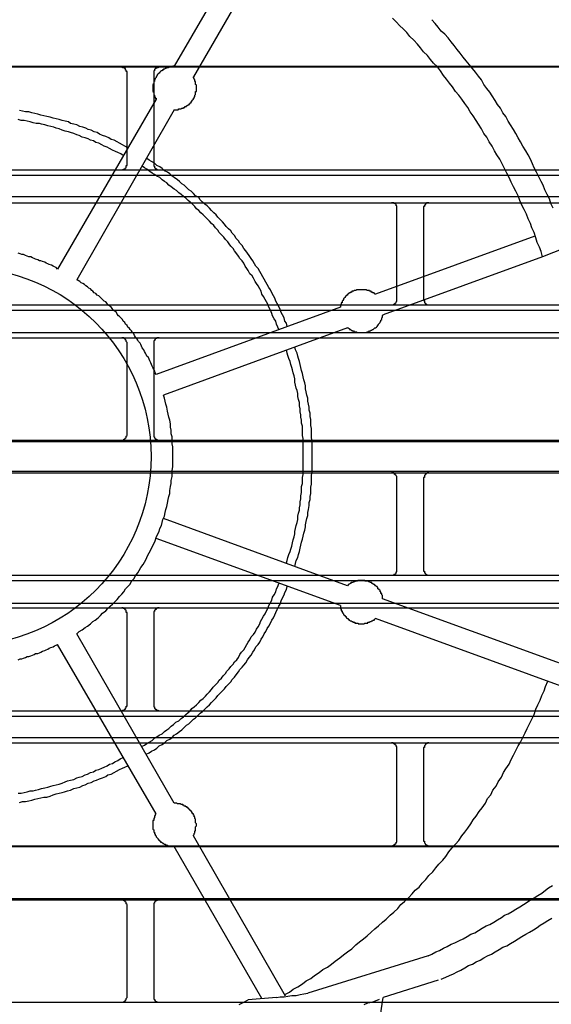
# Model space of a CAD drawing. Header units: millimetres. Extents: x 50532 to 99257, y 49161 to 61325.
# Tile 225 of 256: x 94301 to 94318, y 60792 to 60825. Entities that reach past the tile are written whole.
import ezdxf

# ---------------------------------------------------------------- set-up
doc = ezdxf.new("R2010")
doc.units = ezdxf.units.MM
doc.layers.add('AQUAREA', color=7, linetype='Continuous')

# ---------------------------------------------------------------- blocks, each defined once
blk = doc.blocks.new('SPLIT')
at = {"layer": 'AQUAREA'}
for points in [[(24629.605, -1215.432), (24621.065, -1230.132)], [(24655.855, -1243.152), (24655.645, -1242.732), (24655.505, -1242.312), (24655.295, -1241.892), (24655.085, -1241.472), (24654.945, -1241.052), (24654.735, -1240.702), (24654.525, -1240.282), (24654.315, -1239.862), (24654.105, -1239.442), (24653.965, -1239.092), (24653.755, -1238.672), (24653.545, -1238.252), (24653.335, -1237.902), (24653.055, -1237.482), (24652.845, -1237.062), (24652.635, -1236.712), (24652.425, -1236.292), (24652.215, -1235.942), (24651.935, -1235.522), (24651.725, -1235.172), (24651.515, -1234.752), (24651.235, -1234.402), (24651.025, -1233.982), (24650.745, -1233.632), (24650.535, -1233.282), (24650.255, -1232.862), (24650.045, -1232.512), (24649.765, -1232.162), (24649.485, -1231.812), (24649.275, -1231.392), (24648.995, -1231.042), (24648.715, -1230.692), (24648.435, -1230.342), (24648.155, -1229.992), (24647.875, -1229.642), (24647.595, -1229.292), (24647.315, -1228.942), (24647.035, -1228.592), (24646.755, -1228.242), (24646.475, -1227.892), (24646.195, -1227.542), (24645.915, -1227.192), (24645.565, -1226.912), (24645.285, -1226.562), (24645.005, -1226.212), (24644.725, -1225.862)], [(24630.865, -1217.182), (24622.815, -1231.112)], [(24654.875, -1247.632), (24654.735, -1247.142), (24654.595, -1246.722), (24654.385, -1246.302), (24654.245, -1245.882), (24654.105, -1245.392), (24653.895, -1244.972), (24653.755, -1244.552), (24653.545, -1244.132), (24653.405, -1243.712), (24653.195, -1243.292), (24652.985, -1242.872), (24652.775, -1242.452), (24652.635, -1242.032), (24652.425, -1241.612), (24652.215, -1241.192), (24652.005, -1240.772), (24651.795, -1240.352), (24651.585, -1239.932), (24651.375, -1239.512), (24651.165, -1239.092), (24650.955, -1238.672), (24650.675, -1238.252), (24650.465, -1237.902), (24650.255, -1237.482), (24649.975, -1237.062), (24649.765, -1236.642), (24649.485, -1236.292), (24649.275, -1235.872), (24648.995, -1235.452), (24648.785, -1235.102), (24648.505, -1234.682), (24648.225, -1234.332), (24648.015, -1233.912), (24647.735, -1233.562), (24647.455, -1233.142), (24647.175, -1232.792), (24646.895, -1232.442), (24646.615, -1232.022), (24646.335, -1231.672), (24646.055, -1231.322), (24645.775, -1230.972), (24645.495, -1230.552), (24645.215, -1230.202), (24644.865, -1229.852), (24644.585, -1229.502), (24644.305, -1229.152), (24643.955, -1228.802), (24643.675, -1228.452), (24643.395, -1228.102), (24643.045, -1227.752), (24642.695, -1227.402), (24642.415, -1227.052), (24642.065, -1226.702), (24641.785, -1226.422), (24641.435, -1226.072), (24641.085, -1225.722)], [(24308.585, -1230.132), (24877.685, -1230.132)], [(24308.585, -1230.202), (24877.685, -1230.202)], [(24616.725, -1230.692), (24616.725, -1230.692), (24616.725, -1230.622), (24616.655, -1230.622), (24616.655, -1230.552), (24616.655, -1230.482), (24616.585, -1230.482), (24616.585, -1230.412), (24616.585, -1230.342), (24616.515, -1230.342), (24616.445, -1230.272), (24616.375, -1230.272), (24616.305, -1230.272), (24616.305, -1230.202), (24616.235, -1230.202)], [(24621.065, -1230.132), (24621.065, -1230.132), (24620.995, -1230.132), (24620.925, -1230.132), (24620.855, -1230.202), (24620.785, -1230.202), (24620.715, -1230.202), (24620.645, -1230.202), (24620.575, -1230.202), (24620.505, -1230.272), (24620.435, -1230.272), (24620.365, -1230.272), (24620.295, -1230.342), (24620.225, -1230.342), (24620.155, -1230.412), (24620.085, -1230.412), (24620.015, -1230.482), (24619.945, -1230.482), (24619.945, -1230.552), (24619.875, -1230.552), (24619.805, -1230.622), (24619.735, -1230.692), (24619.665, -1230.762), (24619.595, -1230.832), (24619.525, -1230.902), (24619.455, -1230.972), (24619.455, -1231.042), (24619.385, -1231.112), (24619.385, -1231.182), (24619.315, -1231.252), (24619.315, -1231.322), (24619.245, -1231.392), (24619.245, -1231.462), (24619.245, -1231.532), (24619.175, -1231.532), (24619.175, -1231.602), (24619.175, -1231.672), (24619.175, -1231.742), (24619.105, -1231.812), (24619.105, -1231.882), (24619.105, -1231.952), (24619.105, -1232.022), (24619.105, -1232.092), (24619.105, -1232.162), (24619.105, -1232.232), (24619.105, -1232.302), (24619.105, -1232.372), (24619.105, -1232.442), (24619.175, -1232.512), (24619.175, -1232.582), (24619.175, -1232.652), (24619.175, -1232.722), (24619.245, -1232.792), (24619.245, -1232.862), (24619.245, -1232.932), (24619.315, -1232.932), (24619.315, -1233.002), (24619.315, -1233.072), (24619.385, -1233.072), (24619.385, -1233.142)], [(24619.665, -1230.202), (24619.665, -1230.202), (24619.595, -1230.202), (24619.595, -1230.272), (24619.525, -1230.272), (24619.455, -1230.272), (24619.385, -1230.272), (24619.385, -1230.342), (24619.315, -1230.342), (24619.315, -1230.412), (24619.245, -1230.412), (24619.245, -1230.482), (24619.245, -1230.552), (24619.175, -1230.552), (24619.175, -1230.622), (24619.175, -1230.692)], [(24699.885, -1229.922), (24654.875, -1247.632)], [(24616.725, -1239.162), (24616.725, -1230.692)], [(24619.175, -1230.692), (24619.175, -1239.162)], [(24621.065, -1234.122), (24621.135, -1234.122), (24621.205, -1234.122), (24621.275, -1234.122), (24621.345, -1234.122), (24621.415, -1234.122), (24621.485, -1234.052), (24621.555, -1234.052), (24621.625, -1234.052), (24621.695, -1234.052), (24621.765, -1233.982), (24621.835, -1233.982), (24621.905, -1233.982), (24621.905, -1233.912), (24621.975, -1233.912), (24622.045, -1233.912), (24622.045, -1233.842), (24622.115, -1233.842), (24622.185, -1233.842), (24622.185, -1233.772), (24622.255, -1233.772), (24622.255, -1233.702), (24622.325, -1233.702), (24622.395, -1233.632), (24622.465, -1233.632), (24622.465, -1233.562), (24622.535, -1233.562), (24622.535, -1233.492), (24622.605, -1233.492), (24622.605, -1233.422), (24622.675, -1233.352), (24622.675, -1233.282), (24622.745, -1233.282), (24622.745, -1233.212), (24622.815, -1233.142), (24622.815, -1233.072), (24622.885, -1233.072), (24622.885, -1233.002), (24622.885, -1232.932), (24622.955, -1232.932), (24622.955, -1232.862), (24622.955, -1232.792), (24623.025, -1232.722), (24623.025, -1232.652), (24623.025, -1232.582), (24623.025, -1232.512), (24623.025, -1232.442), (24623.095, -1232.442), (24623.095, -1232.372), (24623.095, -1232.302), (24623.095, -1232.232), (24623.095, -1232.162), (24623.095, -1232.092), (24623.095, -1232.022), (24623.095, -1231.952), (24623.095, -1231.882), (24623.025, -1231.812), (24623.025, -1231.742), (24623.025, -1231.672), (24623.025, -1231.602), (24623.025, -1231.532), (24622.955, -1231.532), (24622.955, -1231.462), (24622.955, -1231.392), (24622.885, -1231.322), (24622.885, -1231.252), (24622.815, -1231.182), (24622.815, -1231.112)], [(24619.385, -1233.142), (24610.355, -1248.752)], [(24616.795, -1237.622), (24616.515, -1237.482), (24616.305, -1237.342), (24616.025, -1237.202), (24615.815, -1237.062), (24615.535, -1236.922), (24615.255, -1236.852), (24615.045, -1236.712), (24614.765, -1236.572), (24614.485, -1236.502), (24614.205, -1236.362), (24613.995, -1236.222), (24613.715, -1236.152), (24613.435, -1236.012), (24613.155, -1235.942), (24612.945, -1235.802), (24612.665, -1235.732), (24612.385, -1235.662), (24612.105, -1235.522), (24611.825, -1235.452), (24611.545, -1235.382), (24611.335, -1235.242), (24611.055, -1235.172), (24610.775, -1235.102), (24610.495, -1235.032), (24610.215, -1234.962), (24609.935, -1234.892), (24609.655, -1234.822), (24609.375, -1234.752), (24609.095, -1234.682), (24608.815, -1234.612), (24608.535, -1234.542), (24608.255, -1234.472), (24607.975, -1234.402), (24607.695, -1234.332), (24607.415, -1234.332), (24607.135, -1234.262), (24606.855, -1234.192)], [(24621.065, -1234.122), (24612.105, -1249.732)], [(24616.375, -1238.322), (24616.165, -1238.182), (24615.885, -1238.042), (24615.675, -1237.972), (24615.395, -1237.832), (24615.115, -1237.692), (24614.905, -1237.552), (24614.625, -1237.482), (24614.415, -1237.342), (24614.135, -1237.202), (24613.855, -1237.132), (24613.645, -1236.992), (24613.365, -1236.922), (24613.155, -1236.782), (24612.875, -1236.712), (24612.595, -1236.642), (24612.315, -1236.502), (24612.105, -1236.432), (24611.825, -1236.292), (24611.545, -1236.222), (24611.335, -1236.152), (24611.055, -1236.082), (24610.775, -1236.012), (24610.495, -1235.872), (24610.215, -1235.802), (24610.005, -1235.732), (24609.725, -1235.662), (24609.445, -1235.592), (24609.165, -1235.522), (24608.885, -1235.452), (24608.675, -1235.382), (24608.395, -1235.382), (24608.115, -1235.312), (24607.835, -1235.242), (24607.555, -1235.172), (24607.275, -1235.102), (24606.995, -1235.102), (24606.715, -1235.032)], [(24631.425, -1254.002), (24631.355, -1253.722), (24631.215, -1253.512), (24631.145, -1253.232), (24631.005, -1252.952), (24630.865, -1252.742), (24630.795, -1252.462), (24630.655, -1252.182), (24630.515, -1251.902), (24630.375, -1251.692), (24630.305, -1251.412), (24630.165, -1251.202), (24630.025, -1250.922), (24629.885, -1250.642), (24629.745, -1250.432), (24629.605, -1250.152), (24629.465, -1249.942), (24629.325, -1249.662), (24629.185, -1249.452), (24629.045, -1249.172), (24628.905, -1248.962), (24628.765, -1248.682), (24628.555, -1248.472), (24628.415, -1248.262), (24628.275, -1247.982), (24628.135, -1247.772), (24627.925, -1247.492), (24627.785, -1247.282), (24627.645, -1247.072), (24627.435, -1246.862), (24627.295, -1246.582), (24627.085, -1246.372), (24626.945, -1246.162), (24626.735, -1245.952), (24626.595, -1245.672), (24626.385, -1245.462), (24626.245, -1245.252), (24626.035, -1245.042), (24625.825, -1244.832), (24625.685, -1244.622), (24625.475, -1244.412), (24625.265, -1244.202), (24625.055, -1243.992), (24624.915, -1243.782), (24624.705, -1243.572), (24624.495, -1243.362), (24624.285, -1243.152), (24624.075, -1242.942), (24623.865, -1242.802), (24623.655, -1242.592), (24623.445, -1242.382), (24623.305, -1242.172), (24623.025, -1242.032), (24622.815, -1241.822), (24622.605, -1241.612), (24622.395, -1241.472), (24622.185, -1241.262), (24621.975, -1241.052), (24621.765, -1240.912), (24621.555, -1240.702), (24621.345, -1240.562), (24621.065, -1240.352), (24620.855, -1240.212), (24620.645, -1240.002), (24620.435, -1239.862), (24620.155, -1239.722), (24619.945, -1239.512), (24619.735, -1239.372), (24619.455, -1239.232), (24619.245, -1239.022), (24618.965, -1238.882), (24618.755, -1238.742), (24618.545, -1238.602)], [(24616.235, -1239.652), (24616.235, -1239.652), (24616.305, -1239.652), (24616.375, -1239.652), (24616.375, -1239.582), (24616.445, -1239.582), (24616.515, -1239.582), (24616.515, -1239.512), (24616.585, -1239.512), (24616.585, -1239.442), (24616.655, -1239.442), (24616.655, -1239.372), (24616.655, -1239.302), (24616.655, -1239.232), (24616.725, -1239.232), (24616.725, -1239.162)], [(24630.655, -1254.282), (24630.585, -1254.072), (24630.445, -1253.792), (24630.375, -1253.512), (24630.235, -1253.302), (24630.095, -1253.022), (24630.025, -1252.812), (24629.885, -1252.532), (24629.745, -1252.252), (24629.675, -1252.042), (24629.535, -1251.762), (24629.395, -1251.552), (24629.255, -1251.272), (24629.115, -1251.062), (24629.045, -1250.782), (24628.905, -1250.572), (24628.765, -1250.292), (24628.625, -1250.082), (24628.485, -1249.872), (24628.345, -1249.592), (24628.205, -1249.382), (24627.995, -1249.172), (24627.855, -1248.892), (24627.715, -1248.682), (24627.575, -1248.472), (24627.435, -1248.192), (24627.295, -1247.982), (24627.085, -1247.772), (24626.945, -1247.562), (24626.805, -1247.352), (24626.595, -1247.072), (24626.455, -1246.862), (24626.245, -1246.652), (24626.105, -1246.442), (24625.965, -1246.232), (24625.755, -1246.022), (24625.615, -1245.812), (24625.405, -1245.602), (24625.195, -1245.392), (24625.055, -1245.182), (24624.845, -1244.972), (24624.705, -1244.762), (24624.495, -1244.552), (24624.285, -1244.342), (24624.075, -1244.132), (24623.935, -1243.992), (24623.725, -1243.782), (24623.515, -1243.572), (24623.305, -1243.362), (24623.095, -1243.222), (24622.955, -1243.012), (24622.745, -1242.802), (24622.535, -1242.592), (24622.325, -1242.452), (24622.115, -1242.242), (24621.905, -1242.102), (24621.695, -1241.892), (24621.485, -1241.752), (24621.275, -1241.542), (24621.065, -1241.402), (24620.785, -1241.192), (24620.575, -1241.052), (24620.365, -1240.842), (24620.155, -1240.702), (24619.945, -1240.562), (24619.735, -1240.352), (24619.455, -1240.212), (24619.245, -1240.072), (24619.035, -1239.932), (24618.825, -1239.792), (24618.545, -1239.582), (24618.335, -1239.442), (24618.125, -1239.302)], [(24619.175, -1239.162), (24619.175, -1239.162), (24619.175, -1239.232), (24619.175, -1239.302), (24619.245, -1239.302), (24619.245, -1239.372), (24619.245, -1239.442), (24619.315, -1239.442), (24619.315, -1239.512), (24619.385, -1239.512), (24619.385, -1239.582), (24619.455, -1239.582), (24619.525, -1239.652), (24619.595, -1239.652), (24619.665, -1239.652)], [(24308.585, -1239.652), (24877.685, -1239.652)], [(24308.585, -1240.142), (24877.685, -1240.142)], [(24308.585, -1242.102), (24877.685, -1242.102)], [(24308.585, -1242.662), (24877.685, -1242.662)], [(24641.505, -1243.152), (24641.505, -1243.082), (24641.505, -1243.012), (24641.505, -1242.942), (24641.435, -1242.942), (24641.435, -1242.872), (24641.435, -1242.802), (24641.365, -1242.802), (24641.365, -1242.732), (24641.295, -1242.732), (24641.225, -1242.732), (24641.225, -1242.662), (24641.155, -1242.662), (24641.085, -1242.662), (24641.015, -1242.662)], [(24641.505, -1251.552), (24641.505, -1243.152)], [(24644.445, -1242.662), (24644.445, -1242.662), (24644.375, -1242.662), (24644.305, -1242.662), (24644.235, -1242.662), (24644.235, -1242.732), (24644.165, -1242.732), (24644.165, -1242.802), (24644.095, -1242.802), (24644.095, -1242.872), (24644.025, -1242.872), (24644.025, -1242.942), (24644.025, -1243.012), (24643.955, -1243.012), (24643.955, -1243.082), (24643.955, -1243.152)], [(24643.955, -1243.152), (24643.955, -1251.552)], [(24654.175, -1245.742), (24639.545, -1251.062)], [(24610.355, -1248.752), (24610.215, -1248.612), (24610.075, -1248.542), (24609.935, -1248.472), (24609.795, -1248.402), (24609.585, -1248.332), (24609.445, -1248.262), (24609.305, -1248.192), (24609.165, -1248.122), (24608.955, -1248.052), (24608.815, -1247.982), (24608.675, -1247.982), (24608.535, -1247.912), (24608.325, -1247.842), (24608.185, -1247.772), (24608.045, -1247.702), (24607.905, -1247.632), (24607.695, -1247.632), (24607.555, -1247.562), (24607.415, -1247.492), (24607.205, -1247.422), (24607.065, -1247.422), (24606.925, -1247.352), (24606.715, -1247.282)], [(24654.875, -1247.632), (24640.245, -1252.952)], [(24619.385, -1258.412), (24619.315, -1258.272), (24619.245, -1258.062), (24619.175, -1257.922), (24619.105, -1257.782), (24619.035, -1257.642), (24618.965, -1257.502), (24618.895, -1257.362), (24618.825, -1257.152), (24618.755, -1257.012), (24618.685, -1256.872), (24618.545, -1256.732), (24618.475, -1256.592), (24618.405, -1256.452), (24618.335, -1256.312), (24618.265, -1256.172), (24618.125, -1255.962), (24618.055, -1255.822), (24617.985, -1255.682), (24617.915, -1255.542), (24617.775, -1255.402), (24617.705, -1255.262), (24617.635, -1255.122), (24617.495, -1254.982), (24617.425, -1254.842), (24617.355, -1254.702), (24617.215, -1254.562), (24617.145, -1254.422), (24617.005, -1254.282), (24616.935, -1254.142), (24616.795, -1254.072), (24616.725, -1253.932), (24616.585, -1253.792), (24616.515, -1253.652), (24616.375, -1253.512), (24616.305, -1253.372), (24616.165, -1253.232), (24616.025, -1253.092), (24615.955, -1253.022), (24615.815, -1252.882), (24615.745, -1252.742), (24615.605, -1252.602), (24615.465, -1252.532), (24615.395, -1252.392), (24615.255, -1252.252), (24615.115, -1252.112), (24614.975, -1252.042), (24614.905, -1251.902), (24614.765, -1251.762), (24614.625, -1251.692), (24614.485, -1251.552), (24614.415, -1251.482), (24614.275, -1251.342), (24614.135, -1251.202), (24613.995, -1251.132), (24613.855, -1250.992), (24613.715, -1250.922), (24613.575, -1250.782), (24613.505, -1250.712), (24613.365, -1250.572), (24613.225, -1250.502), (24613.085, -1250.362), (24612.945, -1250.292), (24612.805, -1250.152), (24612.665, -1250.082), (24612.525, -1250.012), (24612.385, -1249.872), (24612.245, -1249.802), (24612.105, -1249.732)], [(24639.545, -1251.062), (24639.475, -1251.062), (24639.475, -1250.992), (24639.405, -1250.992), (24639.405, -1250.922), (24639.335, -1250.922), (24639.265, -1250.922), (24639.265, -1250.852), (24639.195, -1250.852), (24639.125, -1250.852), (24639.125, -1250.782), (24639.055, -1250.782), (24638.985, -1250.782), (24638.985, -1250.712), (24638.915, -1250.712), (24638.845, -1250.712), (24638.775, -1250.712), (24638.705, -1250.642), (24638.635, -1250.642), (24638.565, -1250.642), (24638.495, -1250.642), (24638.425, -1250.642), (24638.355, -1250.642), (24638.285, -1250.642), (24638.215, -1250.642), (24638.145, -1250.642), (24638.075, -1250.642), (24638.005, -1250.642), (24637.935, -1250.642), (24637.865, -1250.642), (24637.795, -1250.642), (24637.725, -1250.712), (24637.655, -1250.712), (24637.585, -1250.712), (24637.515, -1250.782), (24637.445, -1250.782), (24637.375, -1250.782), (24637.375, -1250.852), (24637.305, -1250.852), (24637.235, -1250.852), (24637.235, -1250.922), (24637.165, -1250.922), (24637.095, -1250.992), (24637.025, -1250.992), (24637.025, -1251.062), (24636.955, -1251.062), (24636.955, -1251.132), (24636.885, -1251.132), (24636.885, -1251.202), (24636.815, -1251.202), (24636.815, -1251.272), (24636.745, -1251.272), (24636.745, -1251.342), (24636.675, -1251.412), (24636.605, -1251.482), (24636.605, -1251.552), (24636.535, -1251.622), (24636.465, -1251.692), (24636.465, -1251.762), (24636.465, -1251.832), (24636.395, -1251.832), (24636.395, -1251.902), (24636.395, -1251.972), (24636.395, -1252.042), (24636.325, -1252.042), (24636.325, -1252.112), (24636.325, -1252.182), (24636.325, -1252.252)], [(24308.585, -1252.042), (24877.685, -1252.042)], [(24636.325, -1252.252), (24619.385, -1258.412)], [(24641.015, -1252.042), (24641.015, -1252.042), (24641.085, -1252.042), (24641.155, -1252.042), (24641.225, -1252.042), (24641.225, -1251.972), (24641.295, -1251.972), (24641.295, -1251.902), (24641.365, -1251.902), (24641.365, -1251.832), (24641.435, -1251.832), (24641.435, -1251.762), (24641.505, -1251.692), (24641.505, -1251.622), (24641.505, -1251.552)], [(24643.955, -1251.552), (24643.955, -1251.552), (24643.955, -1251.622), (24644.025, -1251.622), (24644.025, -1251.692), (24644.025, -1251.762), (24644.025, -1251.832), (24644.095, -1251.832), (24644.095, -1251.902), (24644.165, -1251.902), (24644.165, -1251.972), (24644.235, -1251.972), (24644.305, -1252.042), (24644.375, -1252.042), (24644.445, -1252.042)], [(24308.585, -1252.532), (24877.685, -1252.532)], [(24636.955, -1254.142), (24637.025, -1254.142), (24637.095, -1254.212), (24637.165, -1254.212), (24637.165, -1254.282), (24637.235, -1254.282), (24637.305, -1254.352), (24637.375, -1254.352), (24637.375, -1254.422), (24637.445, -1254.422), (24637.515, -1254.422), (24637.585, -1254.492), (24637.655, -1254.492), (24637.725, -1254.492), (24637.795, -1254.492), (24637.865, -1254.562), (24637.935, -1254.562), (24638.005, -1254.562), (24638.075, -1254.562), (24638.145, -1254.562), (24638.215, -1254.562), (24638.285, -1254.562), (24638.355, -1254.562), (24638.425, -1254.562), (24638.495, -1254.562), (24638.565, -1254.562), (24638.635, -1254.562), (24638.705, -1254.562), (24638.775, -1254.492), (24638.845, -1254.492), (24638.915, -1254.492), (24638.985, -1254.422), (24639.055, -1254.422), (24639.125, -1254.352), (24639.195, -1254.352), (24639.265, -1254.282), (24639.335, -1254.282), (24639.405, -1254.212), (24639.475, -1254.142), (24639.545, -1254.142), (24639.615, -1254.072), (24639.685, -1254.002), (24639.755, -1253.932), (24639.755, -1253.862), (24639.825, -1253.862), (24639.825, -1253.792), (24639.895, -1253.722), (24639.965, -1253.652), (24639.965, -1253.582), (24640.035, -1253.512), (24640.035, -1253.442), (24640.105, -1253.372), (24640.105, -1253.302), (24640.105, -1253.232), (24640.175, -1253.162), (24640.175, -1253.092), (24640.175, -1253.022), (24640.245, -1252.952)], [(24308.585, -1254.562), (24877.685, -1254.562)], [(24636.955, -1254.142), (24620.085, -1260.302)], [(24308.585, -1255.052), (24877.685, -1255.052)], [(24616.725, -1255.542), (24616.725, -1255.542), (24616.725, -1255.472), (24616.655, -1255.402), (24616.655, -1255.332), (24616.655, -1255.262), (24616.585, -1255.262), (24616.585, -1255.192), (24616.515, -1255.192), (24616.515, -1255.122), (24616.445, -1255.122), (24616.445, -1255.052), (24616.375, -1255.052), (24616.305, -1255.052), (24616.235, -1255.052)], [(24616.725, -1263.942), (24616.725, -1255.542)], [(24619.665, -1255.052), (24619.665, -1255.052), (24619.595, -1255.052), (24619.525, -1255.052), (24619.455, -1255.052), (24619.455, -1255.122), (24619.385, -1255.122), (24619.315, -1255.122), (24619.315, -1255.192), (24619.245, -1255.262), (24619.245, -1255.332), (24619.175, -1255.332), (24619.175, -1255.402), (24619.175, -1255.472), (24619.175, -1255.542)], [(24619.175, -1255.542), (24619.175, -1263.942)], [(24632.125, -1276.052), (24632.195, -1275.772), (24632.265, -1275.492), (24632.405, -1275.212), (24632.475, -1274.932), (24632.545, -1274.652), (24632.615, -1274.372), (24632.685, -1274.092), (24632.755, -1273.812), (24632.825, -1273.532), (24632.895, -1273.252), (24632.965, -1272.972), (24633.035, -1272.692), (24633.105, -1272.412), (24633.105, -1272.202), (24633.175, -1271.922), (24633.245, -1271.642), (24633.315, -1271.362), (24633.315, -1271.082), (24633.385, -1270.802), (24633.455, -1270.452), (24633.455, -1270.172), (24633.525, -1269.892), (24633.525, -1269.612), (24633.595, -1269.332), (24633.595, -1269.052), (24633.595, -1268.772), (24633.665, -1268.492), (24633.665, -1268.212), (24633.665, -1267.932), (24633.665, -1267.652), (24633.735, -1267.372), (24633.735, -1267.092), (24633.735, -1266.812), (24633.735, -1266.532), (24633.735, -1266.252), (24633.735, -1265.972), (24633.735, -1265.692), (24633.735, -1265.412), (24633.735, -1265.132), (24633.735, -1264.782), (24633.735, -1264.502), (24633.665, -1264.222), (24633.665, -1263.942), (24633.665, -1263.662), (24633.665, -1263.382), (24633.595, -1263.102), (24633.595, -1262.822), (24633.595, -1262.542), (24633.525, -1262.262), (24633.525, -1261.982), (24633.455, -1261.702), (24633.455, -1261.422), (24633.385, -1261.142), (24633.315, -1260.862), (24633.315, -1260.582), (24633.245, -1260.302), (24633.175, -1260.022), (24633.105, -1259.742), (24633.105, -1259.462), (24633.035, -1259.182), (24632.965, -1258.902), (24632.895, -1258.622), (24632.825, -1258.342), (24632.755, -1258.062), (24632.685, -1257.782), (24632.615, -1257.502), (24632.545, -1257.222), (24632.475, -1256.942), (24632.405, -1256.732), (24632.335, -1256.452), (24632.195, -1256.172), (24632.125, -1255.892)], [(24631.355, -1275.702), (24631.425, -1275.492), (24631.495, -1275.212), (24631.565, -1274.932), (24631.705, -1274.652), (24631.775, -1274.442), (24631.845, -1274.162), (24631.915, -1273.882), (24631.985, -1273.602), (24632.055, -1273.322), (24632.125, -1273.042), (24632.125, -1272.832), (24632.195, -1272.552), (24632.265, -1272.272), (24632.335, -1271.992), (24632.405, -1271.712), (24632.405, -1271.432), (24632.475, -1271.152), (24632.545, -1270.872), (24632.545, -1270.662), (24632.615, -1270.382), (24632.615, -1270.102), (24632.685, -1269.822), (24632.685, -1269.542), (24632.755, -1269.262), (24632.755, -1268.982), (24632.755, -1268.702), (24632.825, -1268.422), (24632.825, -1268.142), (24632.825, -1267.862), (24632.895, -1267.582), (24632.895, -1267.302), (24632.895, -1267.022), (24632.895, -1266.812), (24632.895, -1266.532), (24632.895, -1266.252), (24632.895, -1265.972), (24632.895, -1265.692), (24632.895, -1265.412), (24632.895, -1265.132), (24632.895, -1264.852), (24632.895, -1264.572), (24632.895, -1264.292), (24632.825, -1264.012), (24632.825, -1263.732), (24632.825, -1263.452), (24632.825, -1263.172), (24632.755, -1262.892), (24632.755, -1262.612), (24632.685, -1262.332), (24632.685, -1262.122), (24632.615, -1261.842), (24632.615, -1261.562), (24632.545, -1261.282), (24632.545, -1261.002), (24632.475, -1260.722), (24632.405, -1260.442), (24632.405, -1260.162), (24632.335, -1259.882), (24632.265, -1259.672), (24632.195, -1259.392), (24632.125, -1259.112), (24632.125, -1258.832), (24632.055, -1258.552), (24631.985, -1258.272), (24631.915, -1257.992), (24631.845, -1257.782), (24631.775, -1257.502), (24631.705, -1257.222), (24631.565, -1256.942), (24631.495, -1256.662), (24631.425, -1256.452), (24631.355, -1256.172)], [(24612.105, -1282.212), (24612.315, -1282.002), (24612.595, -1281.862), (24612.875, -1281.652), (24613.085, -1281.512), (24613.365, -1281.302), (24613.575, -1281.092), (24613.785, -1280.952), (24614.065, -1280.742), (24614.275, -1280.532), (24614.485, -1280.322), (24614.765, -1280.112), (24614.975, -1279.902), (24615.185, -1279.692), (24615.395, -1279.482), (24615.605, -1279.272), (24615.815, -1279.062), (24616.025, -1278.782), (24616.235, -1278.572), (24616.445, -1278.362), (24616.585, -1278.082), (24616.795, -1277.872), (24617.005, -1277.662), (24617.145, -1277.382), (24617.355, -1277.172), (24617.495, -1276.892), (24617.705, -1276.612), (24617.845, -1276.402), (24617.985, -1276.122), (24618.195, -1275.842), (24618.335, -1275.632), (24618.475, -1275.352), (24618.615, -1275.072), (24618.755, -1274.792), (24618.895, -1274.512), (24619.035, -1274.232), (24619.175, -1273.952), (24619.315, -1273.672), (24619.385, -1273.392), (24619.525, -1273.112), (24619.665, -1272.832), (24619.735, -1272.552), (24619.875, -1272.272), (24619.945, -1271.992), (24620.015, -1271.712), (24620.155, -1271.432), (24620.225, -1271.082), (24620.295, -1270.802), (24620.365, -1270.522), (24620.435, -1270.242), (24620.505, -1269.892), (24620.575, -1269.612), (24620.645, -1269.332), (24620.645, -1269.052), (24620.715, -1268.702), (24620.785, -1268.422), (24620.785, -1268.142), (24620.855, -1267.792), (24620.855, -1267.512), (24620.855, -1267.232), (24620.925, -1266.882), (24620.925, -1266.602), (24620.925, -1266.322), (24620.925, -1265.972), (24620.925, -1265.692), (24620.925, -1265.342), (24620.925, -1265.062), (24620.855, -1264.782), (24620.855, -1264.432), (24620.855, -1264.152), (24620.785, -1263.872), (24620.785, -1263.522), (24620.715, -1263.242), (24620.715, -1262.962), (24620.645, -1262.612), (24620.575, -1262.332), (24620.505, -1262.052), (24620.435, -1261.772), (24620.365, -1261.422), (24620.295, -1261.142), (24620.225, -1260.862), (24620.155, -1260.582), (24620.085, -1260.302)], [(24616.235, -1264.432), (24616.235, -1264.432), (24616.305, -1264.432), (24616.375, -1264.432), (24616.445, -1264.432), (24616.445, -1264.362), (24616.515, -1264.362), (24616.515, -1264.292), (24616.585, -1264.292), (24616.585, -1264.222), (24616.655, -1264.222), (24616.655, -1264.152), (24616.655, -1264.082), (24616.725, -1264.012), (24616.725, -1263.942)], [(24619.175, -1263.942), (24619.175, -1263.942), (24619.175, -1264.012), (24619.175, -1264.082), (24619.175, -1264.152), (24619.245, -1264.152), (24619.245, -1264.222), (24619.315, -1264.292), (24619.315, -1264.362), (24619.385, -1264.362), (24619.455, -1264.362), (24619.455, -1264.432), (24619.525, -1264.432), (24619.595, -1264.432), (24619.665, -1264.432)], [(24308.585, -1264.432), (24877.685, -1264.432)], [(24308.585, -1264.572), (24877.685, -1264.572)], [(24308.585, -1267.302), (24877.685, -1267.302)], [(24308.585, -1267.442), (24877.685, -1267.442)], [(24641.505, -1267.932), (24641.505, -1267.932), (24641.505, -1267.862), (24641.505, -1267.792), (24641.435, -1267.722), (24641.435, -1267.652), (24641.365, -1267.652), (24641.365, -1267.582), (24641.295, -1267.582), (24641.295, -1267.512), (24641.225, -1267.512), (24641.225, -1267.442), (24641.155, -1267.442), (24641.085, -1267.442), (24641.015, -1267.442)], [(24644.445, -1267.442), (24644.445, -1267.442), (24644.375, -1267.442), (24644.305, -1267.442), (24644.235, -1267.512), (24644.165, -1267.512), (24644.165, -1267.582), (24644.095, -1267.582), (24644.095, -1267.652), (24644.025, -1267.652), (24644.025, -1267.722), (24644.025, -1267.792), (24644.025, -1267.862), (24643.955, -1267.862), (24643.955, -1267.932)], [(24641.505, -1276.332), (24641.505, -1267.932)], [(24643.955, -1267.932), (24643.955, -1276.332)], [(24636.955, -1277.802), (24620.085, -1271.642)], [(24636.325, -1279.622), (24619.385, -1273.462)], [(24641.015, -1276.822), (24641.015, -1276.822), (24641.085, -1276.822), (24641.155, -1276.822), (24641.225, -1276.822), (24641.295, -1276.752), (24641.365, -1276.752), (24641.365, -1276.682), (24641.435, -1276.682), (24641.435, -1276.612), (24641.435, -1276.542), (24641.505, -1276.542), (24641.505, -1276.472), (24641.505, -1276.402), (24641.505, -1276.332)], [(24643.955, -1276.332), (24643.955, -1276.402), (24643.955, -1276.472), (24644.025, -1276.472), (24644.025, -1276.542), (24644.025, -1276.612), (24644.095, -1276.612), (24644.095, -1276.682), (24644.165, -1276.752), (24644.235, -1276.752), (24644.235, -1276.822), (24644.305, -1276.822), (24644.375, -1276.822), (24644.445, -1276.822)], [(24308.585, -1276.822), (24877.685, -1276.822)], [(24308.585, -1277.312), (24877.685, -1277.312)], [(24640.175, -1278.992), (24640.175, -1278.922), (24640.175, -1278.852), (24640.175, -1278.782), (24640.175, -1278.712), (24640.105, -1278.642), (24640.105, -1278.572), (24640.105, -1278.502), (24640.035, -1278.502), (24640.035, -1278.432), (24640.035, -1278.362), (24639.965, -1278.362), (24639.965, -1278.292), (24639.965, -1278.222), (24639.895, -1278.222), (24639.895, -1278.152), (24639.825, -1278.152), (24639.825, -1278.082), (24639.755, -1278.082), (24639.755, -1278.012), (24639.755, -1277.942), (24639.685, -1277.942), (24639.685, -1277.872), (24639.615, -1277.872), (24639.545, -1277.802), (24639.475, -1277.732), (24639.405, -1277.732), (24639.405, -1277.662), (24639.335, -1277.662), (24639.265, -1277.592), (24639.195, -1277.592), (24639.195, -1277.522), (24639.125, -1277.522), (24639.055, -1277.522), (24639.055, -1277.452), (24638.985, -1277.452), (24638.915, -1277.452), (24638.845, -1277.382), (24638.775, -1277.382), (24638.705, -1277.382), (24638.635, -1277.382), (24638.565, -1277.382), (24638.565, -1277.312), (24638.495, -1277.312), (24638.425, -1277.312), (24638.355, -1277.312), (24638.285, -1277.312), (24638.215, -1277.312), (24638.145, -1277.312), (24638.075, -1277.312), (24638.005, -1277.312), (24637.935, -1277.312), (24637.865, -1277.382), (24637.795, -1277.382), (24637.725, -1277.382), (24637.655, -1277.382), (24637.655, -1277.452), (24637.585, -1277.452), (24637.515, -1277.452), (24637.445, -1277.522), (24637.375, -1277.522), (24637.305, -1277.522), (24637.235, -1277.592), (24637.165, -1277.662), (24637.095, -1277.662), (24637.025, -1277.732), (24636.955, -1277.802)], [(24618.055, -1292.572), (24618.335, -1292.432), (24618.545, -1292.292), (24618.755, -1292.152), (24619.035, -1292.012), (24619.245, -1291.802), (24619.455, -1291.662), (24619.665, -1291.522), (24619.945, -1291.382), (24620.155, -1291.172), (24620.365, -1291.032), (24620.575, -1290.892), (24620.785, -1290.682), (24620.995, -1290.542), (24621.205, -1290.332), (24621.485, -1290.192), (24621.695, -1289.982), (24621.905, -1289.842), (24622.115, -1289.632), (24622.325, -1289.422), (24622.535, -1289.282), (24622.675, -1289.072), (24622.885, -1288.932), (24623.095, -1288.722), (24623.305, -1288.512), (24623.515, -1288.302), (24623.725, -1288.162), (24623.935, -1287.952), (24624.075, -1287.742), (24624.285, -1287.532), (24624.495, -1287.322), (24624.635, -1287.112), (24624.845, -1286.902), (24625.055, -1286.692), (24625.195, -1286.482), (24625.405, -1286.272), (24625.545, -1286.062), (24625.755, -1285.852), (24625.895, -1285.642), (24626.105, -1285.432), (24626.245, -1285.222), (24626.455, -1285.012), (24626.595, -1284.802), (24626.805, -1284.592), (24626.945, -1284.382), (24627.085, -1284.102), (24627.225, -1283.892), (24627.435, -1283.682), (24627.575, -1283.472), (24627.715, -1283.192), (24627.855, -1282.982), (24627.995, -1282.772), (24628.135, -1282.492), (24628.345, -1282.282), (24628.485, -1282.072), (24628.625, -1281.792), (24628.765, -1281.582), (24628.905, -1281.302), (24628.975, -1281.092), (24629.115, -1280.882), (24629.255, -1280.602), (24629.395, -1280.392), (24629.535, -1280.112), (24629.675, -1279.832), (24629.745, -1279.622), (24629.885, -1279.342), (24630.025, -1279.132), (24630.095, -1278.852), (24630.235, -1278.642), (24630.375, -1278.362), (24630.445, -1278.082), (24630.585, -1277.872), (24630.655, -1277.592)], [(24618.475, -1293.272), (24618.755, -1293.132), (24618.965, -1292.992), (24619.245, -1292.852), (24619.455, -1292.712), (24619.665, -1292.502), (24619.945, -1292.362), (24620.155, -1292.222), (24620.365, -1292.012), (24620.645, -1291.872), (24620.855, -1291.732), (24621.065, -1291.522), (24621.275, -1291.382), (24621.555, -1291.172), (24621.765, -1291.032), (24621.975, -1290.822), (24622.185, -1290.612), (24622.395, -1290.472), (24622.605, -1290.262), (24622.815, -1290.052), (24623.025, -1289.912), (24623.235, -1289.702), (24623.445, -1289.492), (24623.655, -1289.352), (24623.865, -1289.142), (24624.075, -1288.932), (24624.285, -1288.722), (24624.495, -1288.512), (24624.705, -1288.302), (24624.915, -1288.092), (24625.055, -1287.882), (24625.265, -1287.672), (24625.475, -1287.462), (24625.685, -1287.252), (24625.825, -1287.042), (24626.035, -1286.832), (24626.245, -1286.622), (24626.385, -1286.412), (24626.595, -1286.202), (24626.735, -1285.992), (24626.945, -1285.712), (24627.085, -1285.502), (24627.295, -1285.292), (24627.435, -1285.082), (24627.645, -1284.872), (24627.785, -1284.592), (24627.925, -1284.382), (24628.135, -1284.172), (24628.275, -1283.892), (24628.415, -1283.682), (24628.555, -1283.402), (24628.765, -1283.192), (24628.905, -1282.982), (24629.045, -1282.702), (24629.185, -1282.492), (24629.325, -1282.212), (24629.465, -1282.002), (24629.605, -1281.722), (24629.745, -1281.512), (24629.885, -1281.232), (24630.025, -1280.952), (24630.165, -1280.742), (24630.305, -1280.462), (24630.375, -1280.252), (24630.515, -1279.972), (24630.655, -1279.692), (24630.795, -1279.482), (24630.865, -1279.202), (24631.005, -1278.922), (24631.145, -1278.642), (24631.215, -1278.432), (24631.355, -1278.152), (24631.425, -1277.872)], [(24672.515, -1290.752), (24640.175, -1278.992)], [(24308.585, -1279.412), (24877.685, -1279.412)], [(24308.585, -1279.832), (24877.685, -1279.832)], [(24616.725, -1280.322), (24616.725, -1280.322), (24616.725, -1280.252), (24616.655, -1280.252), (24616.655, -1280.182), (24616.655, -1280.112), (24616.655, -1280.042), (24616.585, -1280.042), (24616.585, -1279.972), (24616.515, -1279.972), (24616.515, -1279.902), (24616.445, -1279.902), (24616.375, -1279.902), (24616.375, -1279.832), (24616.305, -1279.832), (24616.235, -1279.832)], [(24619.665, -1279.832), (24619.665, -1279.832), (24619.595, -1279.832), (24619.525, -1279.832), (24619.455, -1279.902), (24619.385, -1279.902), (24619.385, -1279.972), (24619.315, -1279.972), (24619.315, -1280.042), (24619.245, -1280.042), (24619.245, -1280.112), (24619.245, -1280.182), (24619.175, -1280.182), (24619.175, -1280.252), (24619.175, -1280.322)], [(24636.325, -1279.622), (24636.325, -1279.692), (24636.325, -1279.762), (24636.325, -1279.832), (24636.325, -1279.902), (24636.395, -1279.972), (24636.395, -1280.042), (24636.395, -1280.112), (24636.465, -1280.112), (24636.465, -1280.182), (24636.465, -1280.252), (24636.535, -1280.252), (24636.535, -1280.322), (24636.605, -1280.392), (24636.605, -1280.462), (24636.675, -1280.462), (24636.675, -1280.532), (24636.745, -1280.532), (24636.745, -1280.602), (24636.815, -1280.602), (24636.815, -1280.672), (24636.885, -1280.742), (24636.955, -1280.812), (24637.025, -1280.812), (24637.025, -1280.882), (24637.095, -1280.882), (24637.095, -1280.952), (24637.165, -1280.952), (24637.235, -1281.022), (24637.305, -1281.022), (24637.375, -1281.092), (24637.445, -1281.092), (24637.445, -1281.162), (24637.515, -1281.162), (24637.585, -1281.162), (24637.655, -1281.162), (24637.655, -1281.232), (24637.725, -1281.232), (24637.795, -1281.232), (24637.865, -1281.232), (24637.935, -1281.232), (24637.935, -1281.302), (24638.005, -1281.302), (24638.075, -1281.302), (24638.145, -1281.302), (24638.215, -1281.302), (24638.285, -1281.302), (24638.355, -1281.302), (24638.425, -1281.302), (24638.495, -1281.302), (24638.565, -1281.232), (24638.635, -1281.232), (24638.705, -1281.232), (24638.775, -1281.232), (24638.845, -1281.232), (24638.845, -1281.162), (24638.915, -1281.162), (24638.985, -1281.162), (24639.055, -1281.092), (24639.125, -1281.092), (24639.195, -1281.022), (24639.265, -1281.022), (24639.335, -1280.952), (24639.405, -1280.952), (24639.475, -1280.882), (24639.545, -1280.812)], [(24616.725, -1288.792), (24616.725, -1280.322)], [(24619.175, -1280.322), (24619.175, -1288.792)], [(24671.045, -1292.292), (24639.545, -1280.812)], [(24621.065, -1297.752), (24612.105, -1282.212)], [(24606.715, -1284.592), (24606.925, -1284.522), (24607.065, -1284.522), (24607.205, -1284.452), (24607.415, -1284.382), (24607.555, -1284.312), (24607.695, -1284.312), (24607.905, -1284.242), (24608.045, -1284.172), (24608.185, -1284.102), (24608.325, -1284.032), (24608.535, -1284.032), (24608.675, -1283.962), (24608.815, -1283.892), (24608.955, -1283.822), (24609.165, -1283.752), (24609.305, -1283.682), (24609.445, -1283.612), (24609.585, -1283.542), (24609.725, -1283.472), (24609.935, -1283.402), (24610.075, -1283.332), (24610.215, -1283.262), (24610.355, -1283.192)], [(24619.385, -1298.732), (24610.355, -1283.192)], [(24631.215, -1315.322), (24631.635, -1315.112), (24631.985, -1314.832), (24632.405, -1314.622), (24632.825, -1314.342), (24633.175, -1314.062), (24633.595, -1313.852), (24633.945, -1313.572), (24634.365, -1313.292), (24634.715, -1313.012), (24635.135, -1312.802), (24635.485, -1312.522), (24635.835, -1312.242), (24636.255, -1311.962), (24636.605, -1311.682), (24636.955, -1311.402), (24637.375, -1311.122), (24637.725, -1310.772), (24638.075, -1310.492), (24638.425, -1310.212), (24638.775, -1309.932), (24639.125, -1309.582), (24639.475, -1309.302), (24639.825, -1309.022), (24640.175, -1308.672), (24640.525, -1308.392), (24640.875, -1308.042), (24641.225, -1307.762), (24641.575, -1307.412), (24641.855, -1307.062), (24642.205, -1306.782), (24642.555, -1306.432), (24642.905, -1306.082), (24643.185, -1305.732), (24643.535, -1305.452), (24643.815, -1305.102), (24644.165, -1304.752), (24644.445, -1304.402), (24644.795, -1304.052), (24645.075, -1303.702), (24645.355, -1303.352), (24645.705, -1303.002), (24645.985, -1302.652), (24646.265, -1302.232), (24646.545, -1301.882), (24646.895, -1301.532), (24647.175, -1301.182), (24647.455, -1300.762), (24647.735, -1300.412), (24648.015, -1300.062), (24648.295, -1299.642), (24648.505, -1299.292), (24648.785, -1298.942), (24649.065, -1298.522), (24649.345, -1298.172), (24649.625, -1297.752), (24649.835, -1297.332), (24650.115, -1296.982), (24650.325, -1296.562), (24650.605, -1296.212), (24650.815, -1295.792), (24651.095, -1295.372), (24651.305, -1294.952), (24651.515, -1294.602), (24651.795, -1294.182), (24652.005, -1293.762), (24652.215, -1293.342), (24652.425, -1292.922), (24652.635, -1292.502), (24652.845, -1292.152), (24653.055, -1291.732), (24653.265, -1291.312), (24653.475, -1290.892), (24653.685, -1290.472), (24653.895, -1290.052), (24654.105, -1289.632), (24654.245, -1289.142), (24654.455, -1288.722), (24654.665, -1288.302), (24654.805, -1287.882), (24655.015, -1287.462), (24655.155, -1287.042), (24655.365, -1286.552)], [(24308.585, -1289.282), (24877.685, -1289.282)], [(24616.235, -1289.282), (24616.235, -1289.282), (24616.305, -1289.282), (24616.305, -1289.212), (24616.375, -1289.212), (24616.445, -1289.212), (24616.515, -1289.142), (24616.585, -1289.142), (24616.585, -1289.072), (24616.585, -1289.002), (24616.655, -1289.002), (24616.655, -1288.932), (24616.655, -1288.862), (24616.725, -1288.862), (24616.725, -1288.792)], [(24619.175, -1288.792), (24619.175, -1288.792), (24619.175, -1288.862), (24619.175, -1288.932), (24619.245, -1288.932), (24619.245, -1289.002), (24619.245, -1289.072), (24619.315, -1289.072), (24619.315, -1289.142), (24619.385, -1289.142), (24619.385, -1289.212), (24619.455, -1289.212), (24619.525, -1289.212), (24619.595, -1289.212), (24619.595, -1289.282), (24619.665, -1289.282)], [(24308.585, -1289.772), (24877.685, -1289.772)], [(24308.585, -1291.732), (24877.685, -1291.732)], [(24308.585, -1292.222), (24877.685, -1292.222)], [(24641.505, -1292.712), (24641.505, -1292.712), (24641.505, -1292.642), (24641.505, -1292.572), (24641.435, -1292.572), (24641.435, -1292.502), (24641.435, -1292.432), (24641.365, -1292.432), (24641.365, -1292.362), (24641.295, -1292.362), (24641.295, -1292.292), (24641.225, -1292.292), (24641.155, -1292.292), (24641.155, -1292.222), (24641.085, -1292.222), (24641.015, -1292.222)], [(24641.505, -1301.182), (24641.505, -1292.712)], [(24644.445, -1292.222), (24644.445, -1292.222), (24644.375, -1292.222), (24644.305, -1292.222), (24644.305, -1292.292), (24644.235, -1292.292), (24644.165, -1292.292), (24644.165, -1292.362), (24644.095, -1292.362), (24644.095, -1292.432), (24644.025, -1292.502), (24644.025, -1292.572), (24644.025, -1292.642), (24643.955, -1292.642), (24643.955, -1292.712)], [(24643.955, -1292.712), (24643.955, -1301.182)], [(24606.715, -1296.842), (24606.995, -1296.842), (24607.275, -1296.772), (24607.555, -1296.702), (24607.835, -1296.632), (24608.115, -1296.632), (24608.325, -1296.562), (24608.605, -1296.492), (24608.885, -1296.422), (24609.165, -1296.352), (24609.445, -1296.282), (24609.725, -1296.212), (24609.935, -1296.142), (24610.215, -1296.072), (24610.495, -1296.002), (24610.775, -1295.932), (24611.055, -1295.792), (24611.265, -1295.722), (24611.545, -1295.652), (24611.825, -1295.582), (24612.105, -1295.442), (24612.315, -1295.372), (24612.595, -1295.302), (24612.875, -1295.162), (24613.085, -1295.092), (24613.365, -1294.952), (24613.645, -1294.882), (24613.855, -1294.742), (24614.135, -1294.672), (24614.415, -1294.532), (24614.625, -1294.462), (24614.905, -1294.322), (24615.115, -1294.182), (24615.395, -1294.112), (24615.605, -1293.972), (24615.885, -1293.832), (24616.095, -1293.692), (24616.375, -1293.552)], [(24606.855, -1297.682), (24607.135, -1297.612), (24607.415, -1297.612), (24607.695, -1297.542), (24607.975, -1297.472), (24608.255, -1297.402), (24608.535, -1297.332), (24608.815, -1297.262), (24609.095, -1297.192), (24609.375, -1297.192), (24609.655, -1297.122), (24609.935, -1296.982), (24610.215, -1296.912), (24610.495, -1296.842), (24610.775, -1296.772), (24610.985, -1296.702), (24611.265, -1296.632), (24611.545, -1296.562), (24611.825, -1296.422), (24612.105, -1296.352), (24612.385, -1296.282), (24612.665, -1296.142), (24612.875, -1296.072), (24613.155, -1295.932), (24613.435, -1295.862), (24613.715, -1295.722), (24613.925, -1295.652), (24614.205, -1295.512), (24614.485, -1295.442), (24614.765, -1295.302), (24614.975, -1295.162), (24615.255, -1295.092), (24615.535, -1294.952), (24615.745, -1294.812), (24616.025, -1294.672), (24616.305, -1294.532), (24616.515, -1294.462), (24616.795, -1294.322)], [(24622.815, -1300.762), (24622.815, -1300.692), (24622.885, -1300.622), (24622.885, -1300.552), (24622.955, -1300.482), (24622.955, -1300.412), (24622.955, -1300.342), (24623.025, -1300.272), (24623.025, -1300.202), (24623.025, -1300.132), (24623.025, -1300.062), (24623.025, -1299.992), (24623.025, -1299.922), (24623.095, -1299.852), (24623.095, -1299.782), (24623.095, -1299.712), (24623.095, -1299.642), (24623.025, -1299.572), (24623.025, -1299.502), (24623.025, -1299.432), (24623.025, -1299.362), (24623.025, -1299.292), (24623.025, -1299.222), (24622.955, -1299.152), (24622.955, -1299.082), (24622.955, -1299.012), (24622.885, -1299.012), (24622.885, -1298.942), (24622.885, -1298.872), (24622.815, -1298.872), (24622.815, -1298.802), (24622.815, -1298.732), (24622.745, -1298.732), (24622.745, -1298.662), (24622.675, -1298.592), (24622.675, -1298.522), (24622.605, -1298.522), (24622.605, -1298.452), (24622.535, -1298.452), (24622.535, -1298.382), (24622.465, -1298.382), (24622.465, -1298.312), (24622.395, -1298.312), (24622.395, -1298.242), (24622.325, -1298.242), (24622.325, -1298.172), (24622.255, -1298.172), (24622.255, -1298.102), (24622.185, -1298.102), (24622.115, -1298.102), (24622.115, -1298.032), (24622.045, -1298.032), (24621.975, -1298.032), (24621.975, -1297.962), (24621.905, -1297.962), (24621.835, -1297.892), (24621.765, -1297.892), (24621.695, -1297.892), (24621.625, -1297.822), (24621.555, -1297.822), (24621.485, -1297.822), (24621.415, -1297.822), (24621.345, -1297.822), (24621.275, -1297.752), (24621.205, -1297.752), (24621.135, -1297.752), (24621.065, -1297.752)], [(24619.385, -1298.732), (24619.315, -1298.802), (24619.315, -1298.872), (24619.245, -1298.942), (24619.245, -1299.012), (24619.245, -1299.082), (24619.175, -1299.152), (24619.175, -1299.222), (24619.175, -1299.292), (24619.175, -1299.362), (24619.105, -1299.362), (24619.105, -1299.432), (24619.105, -1299.502), (24619.105, -1299.572), (24619.105, -1299.642), (24619.105, -1299.712), (24619.105, -1299.782), (24619.105, -1299.852), (24619.105, -1299.922), (24619.105, -1299.992), (24619.105, -1300.062), (24619.105, -1300.132), (24619.175, -1300.202), (24619.175, -1300.272), (24619.175, -1300.342), (24619.175, -1300.412), (24619.245, -1300.412), (24619.245, -1300.482), (24619.245, -1300.552), (24619.315, -1300.622), (24619.315, -1300.692), (24619.385, -1300.762), (24619.385, -1300.832), (24619.455, -1300.902), (24619.525, -1300.972), (24619.595, -1301.042), (24619.595, -1301.112), (24619.665, -1301.112), (24619.665, -1301.182), (24619.735, -1301.182), (24619.735, -1301.252), (24619.805, -1301.252), (24619.805, -1301.322), (24619.875, -1301.322), (24619.945, -1301.392), (24620.015, -1301.392), (24620.015, -1301.462), (24620.085, -1301.462), (24620.155, -1301.532), (24620.225, -1301.532), (24620.295, -1301.602), (24620.365, -1301.602), (24620.435, -1301.602), (24620.505, -1301.672), (24620.575, -1301.672), (24620.645, -1301.672), (24620.715, -1301.742), (24620.785, -1301.742), (24620.855, -1301.742), (24620.925, -1301.742), (24620.995, -1301.742), (24621.065, -1301.742)], [(24631.285, -1315.462), (24622.815, -1300.762)], [(24644.375, -1311.752), (24644.725, -1311.612), (24645.075, -1311.402), (24645.425, -1311.262), (24645.775, -1311.052), (24646.125, -1310.912), (24646.475, -1310.702), (24646.825, -1310.562), (24647.245, -1310.352), (24647.595, -1310.212), (24647.945, -1310.002), (24648.295, -1309.792), (24648.645, -1309.652), (24648.995, -1309.442), (24649.345, -1309.232), (24649.695, -1309.022), (24650.045, -1308.882), (24650.395, -1308.672), (24650.745, -1308.462), (24651.095, -1308.252), (24651.375, -1308.042), (24651.725, -1307.902), (24652.075, -1307.692), (24652.425, -1307.482), (24652.775, -1307.272), (24653.125, -1307.062), (24653.475, -1306.852), (24653.755, -1306.642), (24654.105, -1306.432), (24654.455, -1306.222), (24654.805, -1306.012), (24655.155, -1305.732), (24655.435, -1305.522), (24655.785, -1305.312)], [(24308.585, -1301.672), (24877.685, -1301.672)], [(24308.585, -1301.742), (24877.685, -1301.742)], [(24629.115, -1315.672), (24621.065, -1301.742)], [(24641.015, -1301.672), (24641.015, -1301.672), (24641.085, -1301.672), (24641.155, -1301.672), (24641.155, -1301.602), (24641.225, -1301.602), (24641.295, -1301.602), (24641.295, -1301.532), (24641.365, -1301.532), (24641.365, -1301.462), (24641.435, -1301.462), (24641.435, -1301.392), (24641.435, -1301.322), (24641.505, -1301.322), (24641.505, -1301.252), (24641.505, -1301.182)], [(24643.955, -1301.182), (24643.955, -1301.182), (24643.955, -1301.252), (24644.025, -1301.252), (24644.025, -1301.322), (24644.025, -1301.392), (24644.095, -1301.462), (24644.095, -1301.532), (24644.165, -1301.532), (24644.165, -1301.602), (24644.235, -1301.602), (24644.305, -1301.602), (24644.305, -1301.672), (24644.375, -1301.672), (24644.445, -1301.672)], [(24645.565, -1313.922), (24645.985, -1313.712), (24646.335, -1313.572), (24646.685, -1313.432), (24647.035, -1313.222), (24647.385, -1313.082), (24647.735, -1312.872), (24648.085, -1312.662), (24648.435, -1312.522), (24648.785, -1312.312), (24649.135, -1312.172), (24649.485, -1311.962), (24649.835, -1311.752), (24650.185, -1311.612), (24650.535, -1311.402), (24650.885, -1311.192), (24651.235, -1310.982), (24651.585, -1310.842), (24651.935, -1310.632), (24652.285, -1310.422), (24652.635, -1310.212), (24652.985, -1310.002), (24653.335, -1309.792), (24653.685, -1309.582), (24654.035, -1309.372), (24654.385, -1309.162), (24654.665, -1308.952), (24655.015, -1308.742), (24655.365, -1308.532), (24655.715, -1308.322)], [(24308.585, -1306.502), (24877.685, -1306.502)], [(24308.585, -1306.642), (24877.685, -1306.642)], [(24616.725, -1307.132), (24616.725, -1307.132), (24616.725, -1307.062), (24616.655, -1306.992), (24616.655, -1306.922), (24616.655, -1306.852), (24616.585, -1306.852), (24616.585, -1306.782), (24616.515, -1306.782), (24616.515, -1306.712), (24616.445, -1306.712), (24616.445, -1306.642), (24616.375, -1306.642), (24616.305, -1306.642), (24616.235, -1306.642)], [(24616.725, -1315.532), (24616.725, -1307.132)], [(24619.665, -1306.642), (24619.665, -1306.642), (24619.595, -1306.642), (24619.525, -1306.642), (24619.455, -1306.642), (24619.455, -1306.712), (24619.385, -1306.712), (24619.315, -1306.712), (24619.315, -1306.782), (24619.245, -1306.852), (24619.245, -1306.922), (24619.175, -1306.922), (24619.175, -1306.992), (24619.175, -1307.062), (24619.175, -1307.132)], [(24619.175, -1307.132), (24619.175, -1315.532)], [(24644.375, -1311.752), (24633.315, -1315.182)], [(24645.285, -1313.992), (24640.245, -1315.602)], [(24630.445, -1315.602), (24630.795, -1315.532), (24631.145, -1315.532), (24631.495, -1315.462), (24631.845, -1315.392), (24632.265, -1315.392), (24632.615, -1315.322), (24632.965, -1315.252), (24633.315, -1315.182)], [(24308.585, -1316.022), (24877.685, -1316.022)], [(24627.015, -1316.232), (24627.435, -1316.022), (24627.855, -1315.812)], [(24616.235, -1316.022), (24616.235, -1316.022), (24616.305, -1316.022), (24616.375, -1316.022), (24616.445, -1316.022), (24616.445, -1315.952), (24616.515, -1315.952), (24616.515, -1315.882), (24616.585, -1315.882), (24616.585, -1315.812), (24616.655, -1315.812), (24616.655, -1315.742), (24616.655, -1315.672), (24616.725, -1315.602), (24616.725, -1315.532)], [(24619.175, -1315.532), (24619.175, -1315.532), (24619.175, -1315.602), (24619.175, -1315.672), (24619.175, -1315.742), (24619.245, -1315.742), (24619.245, -1315.812), (24619.315, -1315.882), (24619.315, -1315.952), (24619.385, -1315.952), (24619.455, -1315.952), (24619.455, -1316.022), (24619.525, -1316.022), (24619.595, -1316.022), (24619.665, -1316.022)], [(24621.485, -1440.202), (24640.245, -1315.602)], [(24630.445, -1315.602), (24627.855, -1315.812)], [(24638.495, -1316.232), (24638.845, -1316.092), (24639.195, -1316.022), (24639.545, -1315.882), (24639.895, -1315.742)]]:
    blk.add_lwpolyline(points, dxfattribs=at)
for points in [[(24849.6, -1265.944), (24849.6, -1128.959), (24738.553, -1017.912), (24601.569, -1017.912), (24464.585, -1017.912), (24353.537, -1128.959), (24353.537, -1265.944), (24353.537, -1402.928), (24464.585, -1513.975), (24601.569, -1513.975), (24738.553, -1513.975), (24849.6, -1402.928), (24849.6, -1265.944)], [(24618.931, -1265.944), (24618.931, -1256.354), (24611.157, -1248.581), (24601.569, -1248.581), (24591.98, -1248.581), (24584.207, -1256.354), (24584.207, -1265.944), (24584.207, -1275.532), (24591.98, -1283.306), (24601.569, -1283.306), (24611.157, -1283.306), (24618.931, -1275.532), (24618.931, -1265.944)]]:
    blk.add_open_spline(points, degree=3, knots=[0, 0, 0, 0, 1, 1, 1, 2, 2, 2, 3, 3, 3, 4, 4, 4, 4], dxfattribs=at)

msp = doc.modelspace()

# ---------------------------------------------------------------- block references
at = {"lineweight": 13, "xscale": 0.3627524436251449, "yscale": 0.3627524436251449, "zscale": 0.3627524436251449}
msp.add_blockref('SPLIT', (85374.463, 61269.73, 0), dxfattribs=at)

doc.saveas('drawing.dxf')
